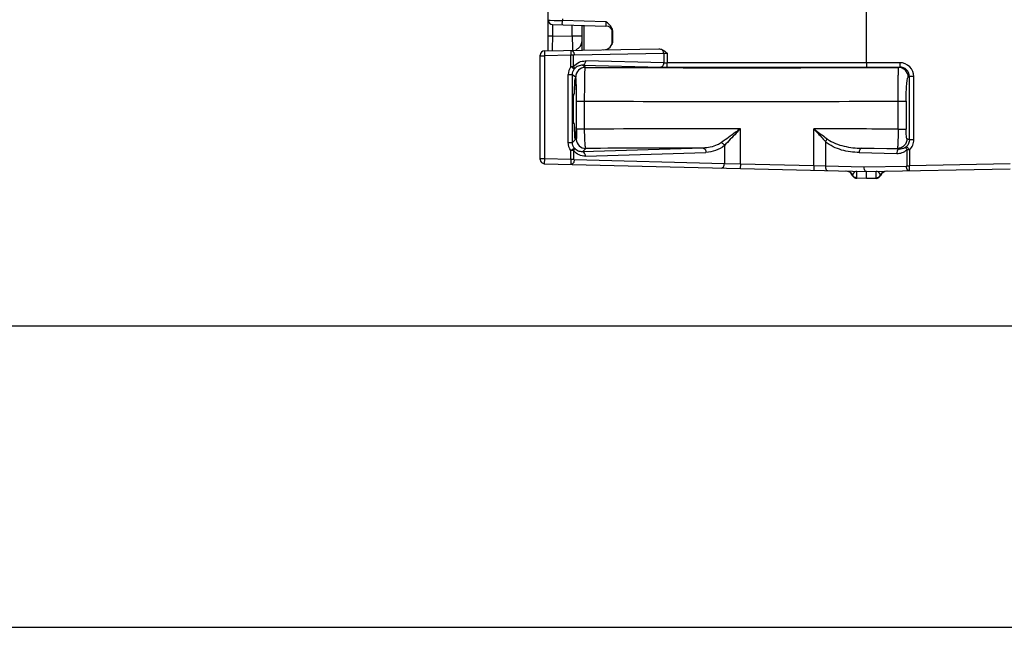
# Model space of a CAD drawing. Header units: inches. Extents: x 0 to 82.7, y 0 to 58.5.
# Tile 25 of 89: x 28.3 to 36.3, y 0 to 5. Entities that reach past the tile are written whole.
import ezdxf

# ---------------------------------------------------------------- set-up
doc = ezdxf.new("R2010")
doc.units = ezdxf.units.IN
doc.header["$LTSCALE"] = 4.547244
doc.header["$MEASUREMENT"] = 0
doc.layers.get('0').update_dxf_attribs({"linetype": 'CONTINUOUS'})

msp = doc.modelspace()

# ---------------------------------------------------------------- linework, layer by layer
at = {"color": 7, "linetype": 'CONTINUOUS'}
for p, q in [((35.1672, 4.6091), (35.1672, 10.5483)), ((32.5688, 4.7058), (32.5688, 8.4931)), ((32.5688, 4.9553), (32.5841, 4.955)), ((32.5841, 4.955), (32.616, 4.9544)), ((32.6033, 4.9198), (33.0388, 4.9084)), ((32.6048, 4.8246), (32.6048, 4.9198)), ((32.616, 4.9544), (32.6838, 4.9532)), ((32.6838, 4.9671), (32.6838, 4.9532)), ((33.0388, 4.9439), (32.6838, 4.9532)), ((32.7643, 4.8274), (32.7643, 4.9156)), ((32.8444, 4.7107), (32.8444, 4.9113)), ((32.863, 4.711), (32.863, 4.9108)), ((33.0511, 4.9341), (33.0388, 4.9439)), ((32.6048, 4.8246), (32.5688, 4.8246)), ((32.6048, 4.8246), (32.7643, 4.8274)), ((32.7643, 4.8274), (32.8444, 4.8274)), ((33.087, 4.881), (33.087, 4.7555)), ((33.0964, 4.7924), (33.0964, 4.8569)), ((32.5019, 3.8201), (32.5019, 4.6699)), ((32.5019, 4.6659), (32.5373, 4.6659)), ((32.5367, 4.7053), (33.4703, 4.7216)), ((32.5367, 4.7053), (32.5373, 4.6659)), ((32.7522, 4.6697), (32.5373, 4.6659)), ((32.5373, 4.6659), (32.5373, 3.8241)), ((32.7522, 4.5773), (32.7522, 4.6697)), ((32.7757, 4.6697), (32.7522, 4.6697)), ((32.7757, 4.5773), (32.7757, 4.6697)), ((32.7801, 4.6737), (33.5111, 4.6864)), ((33.5111, 4.6864), (33.5383, 4.6873)), ((33.5111, 4.6864), (33.5111, 4.6086)), ((33.5383, 4.6873), (33.5383, 4.6087)), ((32.8715, 4.5709), (32.8486, 4.5881)), ((32.8486, 4.5881), (33.4876, 4.5732)), ((33.5111, 4.6086), (32.8721, 4.6235)), ((35.4398, 4.6091), (33.5383, 4.6087)), ((32.7314, 3.9578), (32.7314, 4.5117)), ((32.7314, 4.5117), (32.7668, 4.5117)), ((32.7811, 4.5569), (32.7522, 4.5773)), ((32.7522, 4.5773), (32.7757, 4.5773)), ((32.7668, 4.5117), (32.7928, 4.4922)), ((32.7668, 3.9578), (32.7668, 4.5117)), ((33.5392, 4.5727), (35.439, 4.5737)), ((35.439, 4.5737), (35.43, 4.571)), ((35.5084, 4.4922), (35.5178, 4.4951)), ((35.5541, 4.4951), (35.5178, 4.4951)), ((35.5178, 3.9799), (35.5178, 4.4951)), ((35.5541, 3.9799), (35.5541, 4.4951)), ((32.7827, 4.3749), (32.7834, 4.3962)), ((32.7996, 4.0667), (32.7996, 4.2952)), ((32.7996, 4.2952), (32.8656, 4.2952)), ((32.8656, 4.0667), (32.8656, 4.2952)), ((35.4256, 4.2952), (35.4912, 4.2952)), ((35.4256, 4.0666), (35.4256, 4.2952)), ((35.4912, 4.2952), (35.4912, 4.0666)), ((32.8656, 4.0667), (32.7996, 4.0667)), ((34.1375, 3.781), (34.1375, 4.0702)), ((34.7362, 3.7663), (34.7362, 4.0695)), ((35.4256, 4.0666), (35.4912, 4.0666)), ((32.7314, 3.9578), (32.7668, 3.9578)), ((32.7969, 3.9879), (32.7668, 3.9578)), ((34.8318, 3.966), (34.8318, 3.7636)), ((35.5178, 3.9799), (35.498, 3.9878)), ((35.5541, 3.9799), (35.5178, 3.9799)), ((32.7522, 3.8921), (32.7811, 3.9125)), ((32.7522, 3.8188), (32.7522, 3.8921)), ((32.7757, 3.8921), (32.7522, 3.8921)), ((32.7757, 3.8921), (32.7757, 3.8188)), ((33.8328, 3.9126), (32.8485, 3.8821)), ((32.8485, 3.8821), (32.8756, 3.9092)), ((32.8721, 3.8467), (33.8563, 3.8772)), ((34.0068, 3.9332), (34.0068, 3.7848)), ((35.1086, 3.8752), (35.414, 3.868)), ((35.4339, 3.9034), (35.1284, 3.9107)), ((35.1284, 3.9107), (35.4196, 3.9091)), ((35.4196, 3.9091), (35.4339, 3.9034)), ((35.5198, 3.8984), (35.4989, 3.8984)), ((35.4989, 3.7665), (35.4989, 3.8984)), ((35.5197, 3.8984), (35.5198, 3.7665)), ((32.5373, 3.8241), (32.5019, 3.8241)), ((32.5373, 3.8241), (32.5364, 3.7847)), ((32.5364, 3.7847), (35.1672, 3.7204)), ((32.7522, 3.8188), (32.5373, 3.8241)), ((32.7757, 3.8188), (32.7522, 3.8188)), ((34.0068, 3.7848), (32.7801, 3.8148)), ((34.1375, 3.781), (34.0068, 3.7848)), ((34.1375, 3.781), (34.1366, 3.7456)), ((34.7362, 3.7663), (34.1375, 3.781)), ((36.3404, 3.7823), (35.5198, 3.7665)), ((34.8318, 3.7636), (34.7362, 3.7663)), ((35.1474, 3.7559), (34.8318, 3.7636)), ((35.0875, 3.6693), (35.0875, 3.7218)), ((35.4934, 3.7625), (35.1474, 3.7559)), ((35.1664, 3.6674), (35.1666, 3.7198)), ((35.1672, 3.7204), (36.3404, 3.7429)), ((35.2467, 3.6649), (35.2467, 3.7213)), ((35.4989, 3.7665), (35.5198, 3.7665)), ((35.0524, 3.689), (35.0531, 3.6911)), ((35.0875, 3.6693), (35.1664, 3.6674)), ((35.0875, 3.6653), (35.0875, 3.6693)), ((35.1664, 3.6633), (35.0875, 3.6653)), ((35.1664, 3.6674), (35.2467, 3.6689)), ((35.1664, 3.6633), (35.1664, 3.6674)), ((35.2467, 3.6649), (35.1664, 3.6633)), ((35.2812, 3.6906), (35.282, 3.6884)), ((2.9528, 2.4606), (79.7244, 2.4606)), ((0, 0), (82.6772, 0))]:
    msp.add_line(p, q, dxfattribs=at)
for centre, radius, start, end in [((32.6042, 4.9553), 0.0354, 180, 268.5), ((33.0373, 4.8494), 0.0591, 7.2803, 88.5), ((33.0249, 4.8569), 0.0715, 0.04053, 7.44072), ((32.7656, 4.788), 0.0787, 293.25, 360), ((33.0176, 4.7924), 0.0787, 271, 359.99999), ((32.5373, 4.6699), 0.0354, 91.00001, 180), ((32.8716, 4.4921), 0.0788, 90.07104, 179.94378), ((34.1436, 292.2308), 287.6627, 269.746635, 270.25623), ((34.1494, 314.999), 310.7064, 269.763262, 269.998939), ((34.135, 316.5419), 312.2493, 270.001583, 270.236815), ((34.141, -223.7085), 227.7787, 90.000903, 90.32084), ((34.1778, -215.4415), 219.5117, 89.674314, 89.854237), ((32.8742, 3.988), 0.0773, 180.07331, 182.62091), ((32.8757, 3.988), 0.0788, 182.58271, 269.91598), ((34.1339, -212.7584), 216.6712, 90.07961, 90.332724), ((32.5373, 3.8201), 0.0354, 180, 268.6), ((34.9982, 3.6655), 0.0591, 23.43297, 88.6), ((35.0001, 3.6656), 0.0589, 25.69942, 88.5784), ((35.3341, 3.6647), 0.0589, 91.12122, 153.98613), ((35.336, 3.6646), 0.0591, 91.1, 156.2488), ((35.0885, 3.7046), 0.0394, 203.43298, 268.6), ((35.246, 3.7042), 0.0394, 271.1, 336.2488)]:
    msp.add_arc(centre, radius, start, end, dxfattribs=at)
for points, knots in [([(32.6838, 4.9177), (32.6829, 4.9178), (32.6844, 4.9233), (32.6829, 4.9287), (32.6837, 4.9406), (32.6837, 4.9486), (32.6838, 4.9532)], [0, 0, 0, 0, 0.076703, 0.293421, 0.617597, 1, 1, 1, 1]), ([(32.863, 4.9108), (32.8603, 4.9108), (32.8559, 4.911), (32.8495, 4.9105), (32.8469, 4.9113), (32.8444, 4.9105), (32.8444, 4.9109)], [0, 0, 0, 0, 0.430615, 0.744766, 0.935678, 1, 1, 1, 1]), ([(33.0388, 4.9439), (33.039, 4.9393), (33.0391, 4.9313), (33.0399, 4.9194), (33.0387, 4.914), (33.0398, 4.9084), (33.0388, 4.9084)], [0, 0, 0, 0, 0.382525, 0.706868, 0.923369, 1, 1, 1, 1]), ([(32.6036, 4.7064), (32.6044, 4.7065), (32.6029, 4.7113), (32.6045, 4.7162), (32.6038, 4.7279), (32.6043, 4.742), (32.6044, 4.7599), (32.6046, 4.7876), (32.6047, 4.8096), (32.6048, 4.8246)], [0, 0, 0, 0, 0.019295, 0.076214, 0.168626, 0.293013, 0.444485, 0.617317, 1, 1, 1, 1]), ([(32.7643, 4.8274), (32.7646, 4.8011), (32.766, 4.762), (32.7653, 4.7227), (32.7669, 4.71)], [0, 0, 0, 0, 0.672692, 1, 1, 1, 1]), ([(32.756, 4.7091), (32.7548, 4.7091), (32.7539, 4.7035), (32.7527, 4.6967), (32.7522, 4.6838), (32.7521, 4.6747), (32.7522, 4.6697)], [0, 0, 0, 0, 0.085718, 0.301543, 0.622026, 1, 1, 1, 1]), ([(32.756, 4.7091), (32.7626, 4.7092), (32.7771, 4.6982), (32.7801, 4.6824), (32.7801, 4.6737)], [0, 0, 0, 0, 0.429953, 1, 1, 1, 1]), ([(32.7757, 4.6697), (32.7759, 4.6707), (32.7762, 4.6729), (32.7789, 4.6731), (32.7794, 4.6725)], [0, 0, 0, 0, 0.577354, 1, 1, 1, 1]), ([(33.5111, 4.6864), (33.5111, 4.6892), (33.5102, 4.6995), (33.5061, 4.7099), (33.5009, 4.7153)], [0, 0, 0, 0, 0.270874, 1, 1, 1, 1]), ([(32.7757, 4.5773), (32.7871, 4.5926), (32.8171, 4.6172), (32.8545, 4.6233), (32.8721, 4.6235)], [0, 0, 0, 0, 0.520887, 1, 1, 1, 1]), ([(32.8486, 4.5881), (32.8366, 4.5885), (32.8106, 4.5841), (32.7893, 4.5677), (32.7811, 4.5569)], [0, 0, 0, 0, 0.468922, 1, 1, 1, 1]), ([(32.8721, 4.6235), (32.872, 4.6149), (32.8689, 4.5994), (32.8551, 4.5883), (32.8486, 4.5881)], [0, 0, 0, 0, 0.567955, 1, 1, 1, 1]), ([(33.5111, 4.6086), (33.511, 4.6001), (33.508, 4.5845), (33.4941, 4.5734), (33.4876, 4.5732)], [0, 0, 0, 0, 0.568072, 1, 1, 1, 1]), ([(33.5111, 4.6086), (33.5131, 4.6086), (33.5222, 4.6083), (33.5312, 4.6083), (33.5383, 4.6083)], [0, 0, 0, 0, 0.21948, 1, 1, 1, 1]), ([(33.5392, 4.5727), (33.5385, 4.5734), (33.5394, 4.5776), (33.5382, 4.5845), (33.5385, 4.5955), (33.5383, 4.6037), (33.5383, 4.6082)], [0, 0, 0, 0, 0.084167, 0.302389, 0.624011, 1, 1, 1, 1]), ([(35.1672, 4.6093), (35.1669, 4.6048), (35.1673, 4.593), (35.1672, 4.5812), (35.1672, 4.5738)], [0, 0, 0, 0, 0.37624, 1, 1, 1, 1]), ([(35.4398, 4.6091), (35.4398, 4.6047), (35.4398, 4.5965), (35.4401, 4.5854), (35.4389, 4.5785), (35.4398, 4.5744), (35.439, 4.5737)], [0, 0, 0, 0, 0.37593, 0.697559, 0.915837, 1, 1, 1, 1]), ([(35.5541, 4.4951), (35.5538, 4.5242), (35.5297, 4.5851), (35.4689, 4.6087), (35.4398, 4.6091)], [0, 0, 0, 0, 0.50001, 1, 1, 1, 1]), ([(32.7757, 4.5773), (32.7771, 4.5754), (32.781, 4.5697), (32.7836, 4.5611), (32.7811, 4.5569)], [0, 0, 0, 0, 0.325296, 1, 1, 1, 1]), ([(32.8656, 4.2952), (32.8656, 4.33), (32.8658, 4.3805), (32.8666, 4.4448), (32.8672, 4.4858), (32.8683, 4.5194), (32.8686, 4.5452), (32.8707, 4.5608), (32.8702, 4.5691), (32.8715, 4.5709)], [0, 0, 0, 0, 0.378156, 0.549109, 0.699346, 0.823339, 0.916688, 0.976206, 1, 1, 1, 1]), ([(33.4876, 4.5732), (33.4914, 4.5731), (33.5086, 4.5728), (33.5258, 4.5727), (33.5392, 4.5727)], [0, 0, 0, 0, 0.219542, 1, 1, 1, 1]), ([(35.4256, 4.2952), (35.4255, 4.3301), (35.4256, 4.3807), (35.4262, 4.4451), (35.4267, 4.4861), (35.4276, 4.5197), (35.4277, 4.5454), (35.4297, 4.5608), (35.4287, 4.5692), (35.43, 4.571)], [0, 0, 0, 0, 0.379277, 0.550445, 0.700612, 0.824318, 0.917291, 0.976454, 1, 1, 1, 1]), ([(35.5084, 4.4922), (35.5084, 4.5123), (35.4917, 4.554), (35.45, 4.5709), (35.43, 4.571)], [0, 0, 0, 0, 0.500612, 1, 1, 1, 1]), ([(35.5178, 4.4951), (35.5179, 4.5151), (35.501, 4.557), (35.4591, 4.5737), (35.439, 4.5737)], [0, 0, 0, 0, 0.499903, 1, 1, 1, 1]), ([(32.7834, 4.3962), (32.7837, 4.4076), (32.7844, 4.428), (32.7854, 4.4519), (32.7865, 4.4663), (32.7872, 4.474), (32.788, 4.4777), (32.7884, 4.4806), (32.789, 4.4805)], [0, 0, 0, 0, 0.405312, 0.722538, 0.840572, 0.927248, 0.980226, 1, 1, 1, 1]), ([(32.789, 4.4805), (32.79, 4.4805), (32.7902, 4.475), (32.7917, 4.4685), (32.7923, 4.4544), (32.7933, 4.4371), (32.7941, 4.4156), (32.7951, 4.3814), (32.7955, 4.3543), (32.7958, 4.3355)], [0, 0, 0, 0, 0.020737, 0.077886, 0.170109, 0.293108, 0.441798, 0.611797, 1, 1, 1, 1]), ([(32.7996, 4.2952), (32.7996, 4.3201), (32.7994, 4.3563), (32.7986, 4.4023), (32.7978, 4.4316), (32.7967, 4.4556), (32.7959, 4.4738), (32.7942, 4.4849), (32.7939, 4.4909), (32.7928, 4.4922)], [0, 0, 0, 0, 0.378939, 0.550077, 0.700134, 0.823598, 0.916051, 0.974836, 1, 1, 1, 1]), ([(35.4912, 4.2952), (35.4912, 4.3203), (35.492, 4.3665), (35.4949, 4.4209), (35.4985, 4.456), (35.5013, 4.4742), (35.5041, 4.4853), (35.5067, 4.4915), (35.5084, 4.4922)], [0, 0, 0, 0, 0.377732, 0.696894, 0.8194, 0.911372, 0.970898, 1, 1, 1, 1]), ([(32.7771, 4.1113), (32.776, 4.1157), (32.7755, 4.1295), (32.7735, 4.1697), (32.7734, 4.2323), (32.7735, 4.2948), (32.7755, 4.335), (32.776, 4.3487), (32.7771, 4.3531)], [0, 0, 0, 0, 0.056458, 0.169453, 0.500083, 0.830691, 0.94365, 1, 1, 1, 1]), ([(32.7771, 4.3531), (32.7772, 4.3535), (32.7773, 4.3539), (32.7776, 4.3544), (32.7777, 4.3544)], [0, 0, 0, 0, 0.693738, 1, 1, 1, 1]), ([(32.7777, 4.3544), (32.7779, 4.3544), (32.7782, 4.3537), (32.7783, 4.3533), (32.7783, 4.3529)], [0, 0, 0, 0, 0.301208, 1, 1, 1, 1]), ([(32.7808, 4.3529), (32.7816, 4.3552), (32.7818, 4.3627), (32.7825, 4.37), (32.7827, 4.3749)], [0, 0, 0, 0, 0.328266, 1, 1, 1, 1]), ([(32.7958, 4.3355), (32.7966, 4.2738), (32.7967, 4.1928), (32.7956, 4.1118), (32.7952, 4.0926)], [0, 0, 0, 0, 0.762626, 1, 1, 1, 1]), ([(32.7777, 4.1101), (32.7776, 4.1101), (32.7773, 4.1106), (32.7772, 4.111), (32.7771, 4.1113)], [0, 0, 0, 0, 0.306944, 1, 1, 1, 1]), ([(32.7783, 4.1115), (32.7783, 4.1112), (32.7782, 4.1107), (32.7779, 4.1101), (32.7777, 4.1101)], [0, 0, 0, 0, 0.700201, 1, 1, 1, 1]), ([(32.7834, 4.0683), (32.7832, 4.0782), (32.782, 4.0924), (32.7823, 4.1072), (32.7808, 4.1116)], [0, 0, 0, 0, 0.681858, 1, 1, 1, 1]), ([(32.789, 3.9839), (32.7884, 3.9839), (32.788, 3.9868), (32.7872, 3.9904), (32.7865, 3.9981), (32.7854, 4.0126), (32.7844, 4.0365), (32.7837, 4.0569), (32.7834, 4.0683)], [0, 0, 0, 0, 0.019774, 0.072753, 0.159429, 0.277465, 0.594698, 1, 1, 1, 1]), ([(32.7952, 4.0926), (32.7949, 4.0781), (32.7942, 4.0522), (32.7931, 4.0215), (32.7918, 4.0028), (32.7912, 3.9926), (32.7901, 3.9878), (32.7897, 3.9839), (32.789, 3.9839)], [0, 0, 0, 0, 0.39824, 0.716374, 0.836473, 0.925115, 0.979749, 1, 1, 1, 1]), ([(32.7996, 4.0667), (32.7996, 4.0567), (32.7994, 4.0385), (32.7994, 4.0142), (32.7976, 3.9984), (32.7982, 3.9898), (32.7969, 3.9879)], [0, 0, 0, 0, 0.377327, 0.697461, 0.914242, 1, 1, 1, 1]), ([(32.8756, 3.9092), (32.8744, 3.9099), (32.8733, 3.9153), (32.8714, 3.9241), (32.87, 3.9392), (32.8678, 3.9673), (32.8662, 4.0104), (32.8656, 4.0469), (32.8656, 4.0667)], [0, 0, 0, 0, 0.027596, 0.089055, 0.183335, 0.307419, 0.62629, 1, 1, 1, 1]), ([(34.1375, 4.0702), (34.1241, 4.0606), (34.0732, 4.0229), (34.0223, 3.9851), (33.9838, 3.9584)], [0, 0, 0, 0, 0.260256, 1, 1, 1, 1]), ([(34.1375, 4.0702), (34.1263, 4.0582), (34.0829, 4.0123), (34.0392, 3.9668), (34.0068, 3.9332)], [0, 0, 0, 0, 0.26101, 1, 1, 1, 1]), ([(34.7362, 4.0695), (34.746, 4.0623), (34.7837, 4.0343), (34.8211, 4.0058), (34.8491, 3.985)], [0, 0, 0, 0, 0.257033, 1, 1, 1, 1]), ([(34.7362, 4.0695), (34.7445, 4.0607), (34.7767, 4.0265), (34.8085, 3.9919), (34.8318, 3.966)], [0, 0, 0, 0, 0.257115, 1, 1, 1, 1]), ([(35.4256, 4.0666), (35.4255, 4.0469), (35.4251, 4.0103), (35.4242, 3.9672), (35.4228, 3.939), (35.4222, 3.9242), (35.4207, 3.9152), (35.4205, 3.9101), (35.4196, 3.9091)], [0, 0, 0, 0, 0.375449, 0.695238, 0.819357, 0.913374, 0.974162, 1, 1, 1, 1]), ([(35.498, 3.9878), (35.496, 3.9891), (35.495, 3.9985), (35.4925, 4.0137), (35.4916, 4.0384), (35.4912, 4.0567), (35.4912, 4.0666)], [0, 0, 0, 0, 0.089681, 0.305136, 0.623535, 1, 1, 1, 1]), ([(33.9838, 3.9584), (33.9726, 3.9506), (33.9263, 3.9242), (33.8722, 3.9136), (33.8328, 3.9126)], [0, 0, 0, 0, 0.257436, 1, 1, 1, 1]), ([(35.1086, 3.8752), (35.0843, 3.8764), (35.0357, 3.8797), (34.9634, 3.8944), (34.8939, 3.9215), (34.8497, 3.9478), (34.8318, 3.966)], [0, 0, 0, 0, 0.245338, 0.492008, 0.74207, 1, 1, 1, 1]), ([(34.8491, 3.985), (34.8886, 3.9559), (34.9832, 3.9217), (35.0801, 3.9116), (35.1284, 3.9107)], [0, 0, 0, 0, 0.50363, 1, 1, 1, 1]), ([(35.498, 3.9878), (35.498, 3.9678), (35.4812, 3.9261), (35.4396, 3.9092), (35.4196, 3.9091)], [0, 0, 0, 0, 0.500564, 1, 1, 1, 1]), ([(35.5197, 3.8984), (35.5305, 3.909), (35.5481, 3.9345), (35.554, 3.9649), (35.5541, 3.9799)], [0, 0, 0, 0, 0.499977, 1, 1, 1, 1]), ([(32.7757, 3.8921), (32.7771, 3.894), (32.781, 3.8998), (32.7836, 3.9083), (32.7811, 3.9125)], [0, 0, 0, 0, 0.324214, 1, 1, 1, 1]), ([(32.8721, 3.8467), (32.8545, 3.8467), (32.8173, 3.8527), (32.7869, 3.8767), (32.7757, 3.8921)], [0, 0, 0, 0, 0.479332, 1, 1, 1, 1]), ([(32.8485, 3.8821), (32.8366, 3.8815), (32.8107, 3.8856), (32.7893, 3.9018), (32.7811, 3.9125)], [0, 0, 0, 0, 0.469869, 1, 1, 1, 1]), ([(32.8721, 3.8467), (32.8719, 3.8552), (32.8688, 3.8707), (32.8551, 3.8818), (32.8485, 3.8821)], [0, 0, 0, 0, 0.567489, 1, 1, 1, 1]), ([(33.8328, 3.9126), (33.8393, 3.9124), (33.8531, 3.9013), (33.8562, 3.8858), (33.8563, 3.8772)], [0, 0, 0, 0, 0.432531, 1, 1, 1, 1]), ([(34.0068, 3.9332), (33.9859, 3.9149), (33.9371, 3.8875), (33.8828, 3.8785), (33.8563, 3.8772)], [0, 0, 0, 0, 0.512337, 1, 1, 1, 1]), ([(35.1086, 3.8752), (35.1086, 3.8797), (35.1099, 3.8929), (35.1189, 3.9102), (35.1284, 3.9107)], [0, 0, 0, 0, 0.318887, 1, 1, 1, 1]), ([(35.4339, 3.9034), (35.4312, 3.9033), (35.4175, 3.8967), (35.4142, 3.8796), (35.414, 3.868)], [0, 0, 0, 0, 0.188146, 1, 1, 1, 1]), ([(35.414, 3.868), (35.4291, 3.8679), (35.46, 3.8721), (35.4874, 3.888), (35.4989, 3.8984)], [0, 0, 0, 0, 0.490788, 1, 1, 1, 1]), ([(35.4942, 3.9237), (35.4899, 3.92), (35.472, 3.9078), (35.4497, 3.9029), (35.4339, 3.9034)], [0, 0, 0, 0, 0.265655, 1, 1, 1, 1]), ([(35.4989, 3.8984), (35.4975, 3.9009), (35.4935, 3.9083), (35.4907, 3.919), (35.4942, 3.9237)], [0, 0, 0, 0, 0.328858, 1, 1, 1, 1]), ([(35.4942, 3.9237), (35.4953, 3.9232), (35.4978, 3.92), (35.5067, 3.9122), (35.514, 3.9041), (35.5197, 3.8984)], [0, 0, 0, 0, 0.099863, 0.322122, 1, 1, 1, 1]), ([(32.7522, 3.8188), (32.752, 3.8138), (32.752, 3.8047), (32.7526, 3.7918), (32.7537, 3.785), (32.7546, 3.7794), (32.7557, 3.7794)], [0, 0, 0, 0, 0.378026, 0.698413, 0.914221, 1, 1, 1, 1]), ([(32.7801, 3.8148), (32.78, 3.806), (32.7769, 3.7902), (32.7623, 3.7792), (32.7557, 3.7794)], [0, 0, 0, 0, 0.570132, 1, 1, 1, 1]), ([(32.7801, 3.8148), (32.7792, 3.8148), (32.7769, 3.8147), (32.7764, 3.8173), (32.7767, 3.8182)], [0, 0, 0, 0, 0.48465, 1, 1, 1, 1]), ([(33.9824, 3.7494), (33.989, 3.7492), (34.0036, 3.7602), (34.0067, 3.776), (34.0068, 3.7848)], [0, 0, 0, 0, 0.429726, 1, 1, 1, 1]), ([(34.7362, 3.7663), (34.7361, 3.7618), (34.7361, 3.7537), (34.7361, 3.742), (34.7372, 3.7362), (34.7371, 3.7309), (34.738, 3.7309)], [0, 0, 0, 0, 0.38027, 0.702828, 0.919377, 1, 1, 1, 1]), ([(34.8319, 3.7636), (34.8318, 3.7591), (34.8325, 3.746), (34.8415, 3.7284), (34.8509, 3.7282)], [0, 0, 0, 0, 0.323347, 1, 1, 1, 1]), ([(35.0875, 3.7218), (35.0774, 3.7218), (35.0615, 3.7113), (35.055, 3.6967), (35.0531, 3.6911)], [0, 0, 0, 0, 0.633844, 1, 1, 1, 1]), ([(35.1672, 3.7204), (35.1645, 3.7204), (35.1504, 3.7266), (35.1474, 3.7442), (35.1474, 3.7559)], [0, 0, 0, 0, 0.187592, 1, 1, 1, 1]), ([(35.2812, 3.6906), (35.2793, 3.6961), (35.2727, 3.7107), (35.2569, 3.7213), (35.2467, 3.7213)], [0, 0, 0, 0, 0.366045, 1, 1, 1, 1]), ([(35.4934, 3.7625), (35.4945, 3.7626), (35.4971, 3.7621), (35.4981, 3.765), (35.4978, 3.7661)], [0, 0, 0, 0, 0.508177, 1, 1, 1, 1]), ([(35.5139, 3.7271), (35.5112, 3.727), (35.4968, 3.733), (35.4935, 3.7507), (35.4934, 3.7625)], [0, 0, 0, 0, 0.187335, 1, 1, 1, 1]), ([(35.5139, 3.7271), (35.5152, 3.7271), (35.5173, 3.7322), (35.5194, 3.7442), (35.5199, 3.7572), (35.5198, 3.7665)], [0, 0, 0, 0, 0.095357, 0.310977, 1, 1, 1, 1])]:
    msp.add_open_spline(points, degree=3, knots=knots, dxfattribs=at)
for points in [[(33.086, 4.895), (33.0776, 4.9103), (33.0646, 4.923), (33.0511, 4.9341)], [(33.0958, 4.8661), (33.0944, 4.8762), (33.0909, 4.8861), (33.086, 4.895)], [(33.4703, 4.7216), (33.4807, 4.7218), (33.4915, 4.7198), (33.5009, 4.7153)], [(33.5009, 4.7153), (33.515, 4.7086), (33.5268, 4.6979), (33.5383, 4.6873)], [(32.7522, 4.5773), (32.739, 4.5585), (32.7315, 4.5346), (32.7314, 4.5117)], [(32.7668, 4.5117), (32.7668, 4.5275), (32.772, 4.544), (32.7811, 4.5569)], [(32.7522, 3.8921), (32.739, 3.911), (32.7315, 3.9348), (32.7314, 3.9578)], [(32.7811, 3.9125), (32.772, 3.9255), (32.7668, 3.942), (32.7668, 3.9578)], [(33.9838, 3.9584), (33.9936, 3.9527), (34.0019, 3.9435), (34.0068, 3.9332)], [(34.8318, 3.966), (34.8364, 3.9732), (34.8424, 3.9797), (34.8491, 3.985)], [(35.5178, 3.9799), (35.5179, 3.9596), (35.5087, 3.9379), (35.4942, 3.9237)], [(35.0875, 3.6693), (35.074, 3.6697), (35.0591, 3.679), (35.0531, 3.6911)], [(35.2467, 3.6689), (35.2603, 3.6692), (35.2751, 3.6784), (35.2812, 3.6906)]]:
    msp.add_open_spline(points, degree=3, dxfattribs=at)

doc.saveas('drawing.dxf')
